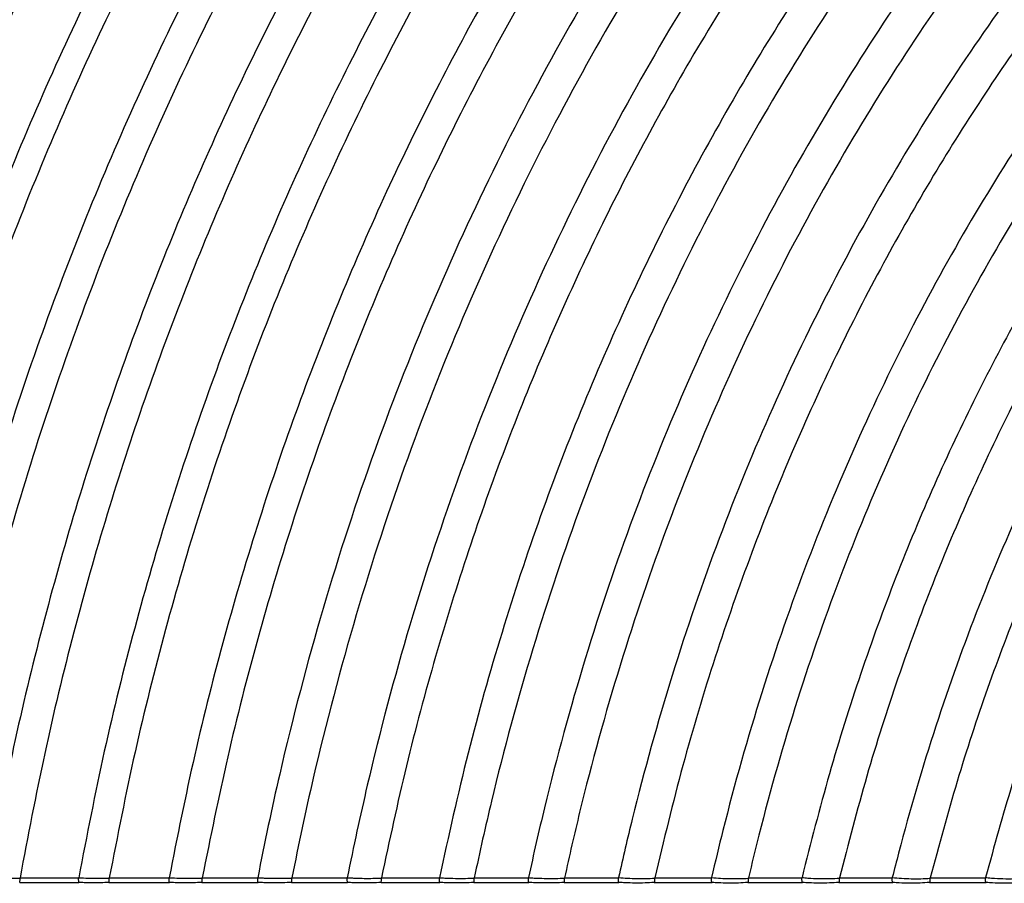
# Model space of a CAD drawing. Header units: millimetres. Extents: x 60 to 2975, y 116 to 1565.
# Tile 3 of 36: x 533 to 740, y 116 to 297. Entities that reach past the tile are written whole.
import ezdxf

# ---------------------------------------------------------------- set-up
doc = ezdxf.new("R2010")
doc.units = ezdxf.units.MM

msp = doc.modelspace()

# ---------------------------------------------------------------- linework, layer by layer
at = {"color": 7, "linetype": 'Continuous', "lineweight": 25}
for p, q in [((533.248, 115.91), (545.684, 115.91)), ((533.308, 116.878), (533.311, 116.91)), ((533.311, 116.91), (545.617, 116.91)), ((545.617, 116.91), (545.62, 116.938)), ((551.98, 115.91), (564.674, 115.91)), ((552.046, 116.873), (552.049, 116.91)), ((552.049, 116.91), (564.605, 116.91)), ((564.605, 116.91), (564.608, 116.94)), ((571.484, 115.91), (583.27, 115.91)), ((571.553, 116.87), (571.556, 116.91)), ((571.556, 116.91), (583.199, 116.91)), ((590.303, 115.91), (602.067, 115.91)), ((590.377, 116.91), (601.989, 116.91)), ((609.075, 115.91), (621.4, 115.91)), ((609.153, 116.862), (609.158, 116.91)), ((609.158, 116.91), (621.317, 116.91)), ((621.317, 116.91), (621.321, 116.948)), ((628.557, 115.91), (640.107, 115.91)), ((628.64, 116.857), (628.645, 116.91)), ((628.645, 116.91), (640.024, 116.91)), ((640.024, 116.91), (640.029, 116.95)), ((647.502, 115.91), (659.007, 115.91)), ((647.585, 116.856), (647.59, 116.91)), ((647.59, 116.91), (658.913, 116.91)), ((666.441, 115.91), (678.533, 115.91)), ((666.539, 116.91), (678.427, 116.91)), ((686.08, 115.91), (697.513, 115.91)), ((686.186, 116.834), (686.194, 116.91)), ((686.194, 116.91), (697.411, 116.91)), ((705.2, 115.91), (716.486, 115.91)), ((705.309, 116.91), (716.366, 116.91)), ((724.207, 115.91), (736.047, 115.91)), ((724.326, 116.818), (724.336, 116.91)), ((724.336, 116.91), (735.931, 116.91)), ((735.931, 116.91), (735.941, 116.975))]:
    msp.add_line(p, q, dxfattribs=at)
at = {"color": 7, "linetype": 'Continuous', "lineweight": 25, "flags": 128}
for points in [[(571.549, 116.87), (571.549, 116.87), (571.553, 116.87)], [(705.29, 116.835), (705.29, 116.835), (705.301, 116.835)]]:
    msp.add_lwpolyline(points, dxfattribs=at)
at = {"color": 7, "linetype": 'Continuous', "lineweight": 25}
for points, knots in [([(547.803, 476.765), (542.67, 470.088), (532.326, 456.636), (517.625, 435.622), (503.426, 413.825), (489.846, 391.208), (476.911, 367.805), (464.671, 343.633), (453.171, 318.713), (442.279, 292.654), (432.086, 265.447), (422.691, 237.086), (414.284, 208.012), (406.936, 178.252), (400.58, 147.854), (397.333, 127.278), (395.698, 116.923)], [0, 0, 0, 0, 0.0639426, 0.1288411, 0.1946785, 0.2614411, 0.3291126, 0.3976793, 0.4671322, 0.5374666, 0.612095, 0.6876953, 0.7642747, 0.8418425, 0.9204132, 1, 1, 1, 1]), ([(554.65, 476.699), (549.478, 470.054), (539.056, 456.662), (524.238, 435.725), (509.921, 413.992), (496.223, 391.426), (483.172, 368.06), (470.819, 343.911), (459.209, 319.001), (448.21, 292.938), (437.915, 265.714), (428.425, 237.322), (419.932, 208.204), (412.509, 178.387), (406.088, 147.92), (402.809, 127.291), (401.158, 116.91)], [0, 0, 0, 0, 0.0638396, 0.1286518, 0.1944188, 0.2611267, 0.3287596, 0.3973031, 0.4667477, 0.5370887, 0.6117395, 0.6873781, 0.7640119, 0.8416506, 0.9203088, 1, 1, 1, 1]), ([(571.142, 476.765), (565.871, 470.195), (555.246, 456.952), (540.129, 436.201), (525.509, 414.622), (511.508, 392.173), (498.157, 368.889), (485.51, 344.787), (473.615, 319.89), (462.341, 293.805), (451.782, 266.522), (442.045, 238.037), (433.329, 208.791), (425.711, 178.812), (419.123, 148.153), (415.762, 127.381), (414.07, 116.925)], [0, 0, 0, 0, 0.0635774, 0.1281704, 0.1937589, 0.260328, 0.3278627, 0.3963473, 0.4657712, 0.536129, 0.6108368, 0.6865727, 0.7633448, 0.8411634, 0.9200437, 1, 1, 1, 1]), ([(578.3, 476.691), (575.681, 473.539), (556.673, 450.242), (523.127, 403.206), (482.583, 329.559), (449.613, 248.3), (429.925, 176.122), (421.845, 131.197), (419.689, 116.91)], [0.9078831, 0.9078831, 0.9078831, 0.9078831, 0.910714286, 0.928571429, 0.946428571, 0.964285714, 0.982142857, 0.990306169, 0.990306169, 0.990306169, 0.990306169]), ([(596.161, 476.765), (590.738, 470.321), (579.8, 457.323), (564.214, 436.883), (549.118, 415.56), (534.638, 393.311), (520.813, 370.168), (507.7, 346.15), (495.353, 321.28), (484.225, 296.473), (474.256, 271.832), (465.379, 247.446), (457.276, 222.452), (449.972, 196.873), (443.525, 170.726), (437.877, 144.049), (434.91, 126.005), (433.417, 116.928)], [0, 0, 0, 0, 0.0631458, 0.1273798, 0.1926763, 0.259018, 0.3263909, 0.3947783, 0.4641677, 0.5345524, 0.5986018, 0.663454, 0.7291147, 0.79559, 0.8628888, 0.9310226, 1, 1, 1, 1]), ([(602.395, 476.675), (596.935, 470.266), (585.92, 457.334), (570.219, 436.979), (555.006, 415.728), (540.407, 393.535), (526.463, 370.434), (513.234, 346.443), (500.773, 321.585), (489.54, 296.776), (479.475, 272.121), (470.511, 247.71), (462.327, 222.68), (454.951, 197.053), (448.439, 170.85), (442.735, 144.106), (439.741, 126.013), (438.234, 116.91)], [0, 0, 0, 0, 0.0630323, 0.1271723, 0.1923926, 0.258675, 0.3260055, 0.3943676, 0.4637481, 0.5341399, 0.5982093, 0.6630942, 0.7288004, 0.7953343, 0.8627047, 0.9309238, 1, 1, 1, 1]), ([(620.393, 476.765), (615.396, 471.122), (605.319, 459.742), (590.854, 441.871), (576.763, 423.24), (563.147, 403.813), (550.115, 383.737), (537.704, 363.035), (525.939, 341.737), (514.788, 319.737), (504.218, 296.894), (494.286, 273.214), (485.047, 248.705), (476.61, 223.543), (469.005, 197.751), (462.291, 171.349), (456.412, 144.378), (453.33, 126.117), (451.779, 116.928)], [0, 0, 0, 0, 0.0561068, 0.1131575, 0.1711243, 0.22999, 0.2897428, 0.3492826, 0.409657, 0.4708571, 0.532878, 0.5970088, 0.6619938, 0.7278392, 0.7945521, 0.8621418, 0.9306213, 1, 1, 1, 1]), ([(628.372, 476.676), (623.332, 471.076), (613.164, 459.78), (598.559, 442.019), (584.325, 423.482), (570.563, 404.133), (557.386, 384.117), (544.83, 363.459), (532.923, 342.188), (521.634, 320.198), (510.93, 297.349), (500.868, 273.648), (491.508, 249.101), (482.957, 223.885), (475.25, 198.024), (468.446, 171.539), (462.489, 144.47), (459.368, 126.137), (457.798, 116.91)], [0, 0, 0, 0, 0.0559586, 0.1128859, 0.1707506, 0.2295339, 0.2892231, 0.3487191, 0.4090683, 0.4702611, 0.5322923, 0.5964517, 0.6614834, 0.7273933, 0.7941893, 0.8618808, 0.9304811, 1, 1, 1, 1]), ([(645.206, 476.765), (640.067, 471.258), (629.695, 460.142), (614.777, 442.618), (600.217, 424.283), (586.123, 405.096), (572.613, 385.204), (559.728, 364.632), (547.498, 343.408), (535.893, 321.428), (524.881, 298.553), (514.524, 274.787), (504.885, 250.139), (496.076, 224.786), (488.134, 198.753), (481.124, 172.061), (474.99, 144.754), (471.781, 126.247), (470.166, 116.929)], [0, 0, 0, 0, 0.0556228, 0.1122716, 0.1699077, 0.2285072, 0.2880551, 0.3474535, 0.4077464, 0.4689234, 0.5309785, 0.5952024, 0.660339, 0.7263942, 0.7933765, 0.861296, 0.9301669, 1, 1, 1, 1]), ([(653.659, 476.667), (640.887, 463.506), (612.841, 432.004), (572.602, 376.229), (534.988, 308.825), (504.185, 234.214), (485.93, 168.936), (478.33, 128.784), (476.392, 116.91)], [0.896336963, 0.896336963, 0.896336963, 0.896336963, 0.910714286, 0.928571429, 0.946428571, 0.964285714, 0.982142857, 0.989504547, 0.989504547, 0.989504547, 0.989504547]), ([(671.825, 476.765), (666.53, 471.419), (655.833, 460.619), (640.413, 443.509), (625.321, 425.53), (610.682, 406.63), (596.623, 386.961), (583.19, 366.545), (570.421, 345.412), (558.288, 323.459), (546.76, 300.547), (535.906, 276.679), (525.796, 251.865), (516.551, 226.283), (508.214, 199.961), (500.857, 172.92), (494.422, 145.209), (491.066, 126.404), (489.376, 116.932)], [0, 0, 0, 0, 0.0550317, 0.1111928, 0.1684341, 0.2267185, 0.2860255, 0.345257, 0.405454, 0.4666051, 0.5287024, 0.5930392, 0.6583583, 0.7246653, 0.7919703, 0.8602843, 0.9296232, 1, 1, 1, 1]), ([(679.67, 476.65), (674.331, 471.357), (663.54, 460.658), (647.976, 443.682), (632.729, 425.818), (617.928, 407.015), (603.706, 387.42), (590.109, 367.059), (577.179, 345.96), (564.886, 324.022), (553.202, 301.104), (542.198, 277.211), (531.945, 252.351), (522.567, 226.704), (514.11, 200.297), (506.647, 173.154), (500.121, 145.322), (496.72, 126.428), (495.007, 116.91)], [0, 0, 0, 0, 0.054843, 0.1108487, 0.1679652, 0.226151, 0.285383, 0.3445626, 0.4047297, 0.4658729, 0.5279838, 0.5923564, 0.6577333, 0.72412, 0.7915268, 0.8599653, 0.9294518, 1, 1, 1, 1]), ([(698.504, 476.765), (693.05, 471.601), (682.018, 461.155), (666.079, 444.509), (650.429, 426.93), (635.205, 408.358), (620.554, 388.941), (606.528, 368.703), (593.171, 347.675), (580.46, 325.755), (568.365, 302.802), (556.965, 278.821), (546.335, 253.82), (536.609, 227.98), (527.834, 201.33), (520.093, 173.894), (513.327, 145.723), (509.81, 126.58), (508.037, 116.933)], [0, 0, 0, 0, 0.0543576, 0.1099576, 0.1667494, 0.2246822, 0.2837228, 0.3427709, 0.4028621, 0.4639861, 0.5261331, 0.5905987, 0.6561251, 0.7227172, 0.7903863, 0.8591451, 0.929011, 1, 1, 1, 1]), ([(707.935, 476.646), (702.426, 471.552), (691.276, 461.243), (675.156, 444.776), (659.311, 427.353), (643.879, 408.911), (629.014, 389.595), (614.773, 369.431), (601.202, 348.45), (588.28, 326.548), (575.978, 303.588), (564.376, 279.571), (553.555, 254.505), (543.651, 228.575), (534.715, 201.807), (526.832, 174.227), (519.944, 145.888), (516.367, 126.622), (514.564, 116.91)], [0, 0, 0, 0, 0.054108, 0.1094906, 0.1661087, 0.2239073, 0.282847, 0.3418262, 0.4018771, 0.4629909, 0.5251568, 0.5896712, 0.6552764, 0.721977, 0.7897844, 0.8587121, 0.9287783, 1, 1, 1, 1]), ([(725.968, 476.765), (720.341, 471.807), (708.949, 461.771), (692.456, 445.659), (676.21, 428.544), (660.348, 410.357), (645.04, 391.236), (630.352, 371.209), (616.335, 350.308), (602.971, 328.43), (590.787, 306.43), (579.738, 284.424), (569.77, 262.515), (560.513, 239.894), (552.01, 216.581), (544.299, 192.596), (537.442, 167.958), (531.39, 142.705), (528.174, 125.568), (526.554, 116.934)], [0, 0, 0, 0, 0.0536175, 0.1085478, 0.1648024, 0.2223214, 0.281054, 0.3398919, 0.3998606, 0.4609524, 0.5231566, 0.5796318, 0.6369888, 0.6952294, 0.75436, 0.8143905, 0.8753315, 0.9371975, 1, 1, 1, 1]), ([(736.14, 476.636), (730.447, 471.761), (718.922, 461.89), (702.224, 445.993), (685.758, 429.068), (669.659, 411.04), (654.103, 392.046), (639.162, 372.11), (624.893, 351.267), (611.278, 329.413), (598.858, 307.405), (587.588, 285.362), (577.417, 263.39), (567.968, 240.68), (559.287, 217.252), (551.414, 193.128), (544.415, 168.326), (538.239, 142.887), (534.962, 125.613), (533.311, 116.91)], [0, 0, 0, 0, 0.0533403, 0.1080054, 0.1640391, 0.2213889, 0.2799973, 0.338751, 0.3986706, 0.4597486, 0.5219748, 0.5784992, 0.6359333, 0.6942788, 0.7535419, 0.8137331, 0.8748635, 0.9369483, 1, 1, 1, 1]), ([(755.568, 476.765), (749.739, 472.053), (737.934, 462.51), (720.809, 447.042), (703.891, 430.495), (687.307, 412.782), (671.237, 394.035), (655.772, 374.274), (640.975, 353.535), (626.836, 331.715), (613.92, 309.673), (602.188, 287.535), (591.591, 265.414), (581.739, 242.501), (572.685, 218.815), (564.473, 194.381), (557.175, 169.217), (550.741, 143.367), (547.336, 125.795), (545.62, 116.938)], [0, 0, 0, 0, 0.0527998, 0.1069416, 0.1625092, 0.2195008, 0.2778494, 0.3364285, 0.3962464, 0.4572943, 0.5195639, 0.5761881, 0.6337788, 0.6923379, 0.7518713, 0.8123904, 0.8739074, 0.936439, 1, 1, 1, 1]), ([(765.735, 476.616), (764.34, 475.545), (757.058, 469.951), (744.047, 459.322), (726.97, 444.13), (710.141, 427.796), (693.622, 410.314), (677.607, 391.791), (662.186, 372.253), (647.424, 351.731), (633.31, 330.126), (620.412, 308.287), (608.689, 286.341), (598.095, 264.401), (588.241, 241.664), (579.18, 218.151), (570.956, 193.883), (563.643, 168.881), (557.191, 143.187), (553.772, 125.717), (552.049, 116.91)], [0, 0, 0, 0, 0.0123301, 0.0643641, 0.1177277, 0.1725072, 0.2287127, 0.2862784, 0.3440901, 0.4031415, 0.4634238, 0.52493, 0.5808746, 0.6377878, 0.6956719, 0.7545328, 0.8143819, 0.875232, 0.9370995, 1, 1, 1, 1]), ([(786.805, 476.765), (781.091, 472.596), (769.539, 464.168), (752.716, 450.43), (736.059, 435.675), (719.643, 419.797), (703.52, 402.803), (687.882, 384.792), (672.813, 365.789), (658.379, 345.824), (644.567, 324.799), (631.934, 303.539), (620.442, 282.167), (610.045, 260.795), (600.362, 238.638), (591.446, 215.717), (583.34, 192.053), (576.115, 167.663), (569.725, 142.591), (566.323, 125.538), (564.608, 116.94)], [0, 0, 0, 0, 0.0489522, 0.0989717, 0.1502754, 0.2029489, 0.2570041, 0.3123789, 0.3680019, 0.4248301, 0.4828566, 0.5420761, 0.5959541, 0.6507783, 0.7065516, 0.7632798, 0.8209748, 0.879649, 0.9393188, 1, 1, 1, 1]), ([(798.563, 476.605), (794.499, 473.779), (786.294, 468.074), (772.628, 457.773), (757.503, 445.519), (741.09, 430.986), (724.899, 415.364), (708.994, 398.637), (693.563, 380.908), (678.688, 362.198), (664.434, 342.538), (650.79, 321.831), (638.303, 300.888), (626.938, 279.833), (616.65, 258.771), (607.063, 236.933), (598.227, 214.337), (590.187, 191.004), (583.012, 166.95), (576.658, 142.218), (573.266, 125.393), (571.556, 116.91)], [0, 0, 0, 0, 0.0340322, 0.0686912, 0.1176242, 0.1678171, 0.2193549, 0.2722508, 0.3264443, 0.3808873, 0.4365172, 0.4933277, 0.5513146, 0.6040789, 0.6577773, 0.712413, 0.7679923, 0.8245265, 0.8820284, 0.9405144, 1, 1, 1, 1]), ([(819.696, 476.765), (807.099, 468.815), (780.615, 450.414), (741.127, 416.422), (701.862, 374.436), (665.568, 325.536), (633.459, 269.865), (606.729, 207.746), (591.226, 155.429), (584.617, 124.272), (583.202, 116.941)], [0.85870181, 0.85870181, 0.85870181, 0.85870181, 0.875, 0.89285714, 0.91071429, 0.92857143, 0.94642857, 0.96428571, 0.98214286, 0.98755908, 0.98755908, 0.98755908, 0.98755908]), ([(832.913, 476.595), (817.513, 467.364), (788.304, 447.661), (746.393, 411.658), (707.647, 370.314), (671.805, 322.135), (640.065, 267.251), (613.608, 205.971), (598.291, 154.512), (591.751, 123.947), (590.377, 116.91)], [0.8547345, 0.8547345, 0.8547345, 0.8547345, 0.875, 0.89285714, 0.91071429, 0.92857143, 0.94642857, 0.96428571, 0.98214286, 0.98741048, 0.98741048, 0.98741048, 0.98741048]), ([(856.253, 476.765), (835.773, 465.649), (801.418, 443.779), (754.902, 403.958), (716.994, 363.653), (681.884, 316.639), (650.74, 263.028), (624.725, 203.101), (609.715, 153.056), (603.295, 123.48), (601.993, 116.945)], [0.84714154, 0.84714154, 0.84714154, 0.84714154, 0.875, 0.89285714, 0.91071429, 0.92857143, 0.94642857, 0.96428571, 0.98214286, 0.98714014, 0.98714014, 0.98714014, 0.98714014]), ([(871.058, 476.569), (865.073, 473.438), (852.885, 467.061), (834.855, 456.298), (816.719, 444.388), (799.564, 431.879), (783.417, 418.929), (768.27, 405.678), (753.309, 391.422), (738.588, 376.146), (724.28, 359.941), (710.459, 342.825), (697.186, 324.823), (684.448, 305.842), (672.758, 286.625), (662.084, 267.282), (652.389, 247.913), (643.32, 227.807), (634.923, 206.979), (627.24, 185.447), (620.339, 163.223), (614.178, 140.345), (610.841, 124.768), (609.158, 116.91)], [0, 0, 0, 0, 0.0440095, 0.0896208, 0.1367538, 0.1853498, 0.2279094, 0.2715827, 0.3164506, 0.3625313, 0.4097751, 0.4572699, 0.5058356, 0.5554711, 0.606177, 0.6523542, 0.6993871, 0.7472802, 0.7960402, 0.8456784, 0.8962075, 0.9476426, 1, 1, 1, 1]), ([(899.459, 476.765), (894.44, 474.503), (884.214, 469.896), (868.953, 462.131), (853.472, 453.543), (837.877, 444.045), (822.241, 433.62), (806.858, 422.386), (791.786, 410.345), (777.049, 397.507), (762.485, 383.693), (748.149, 368.886), (734.204, 353.175), (720.725, 336.575), (707.77, 319.109), (695.326, 300.687), (683.375, 281.181), (671.998, 260.584), (661.281, 238.894), (651.368, 216.264), (642.319, 192.717), (634.23, 168.269), (627.059, 142.971), (623.247, 125.682), (621.321, 116.948)], [0, 0, 0, 0, 0.0349429, 0.0711846, 0.1086553, 0.1472962, 0.1870599, 0.2279117, 0.2681676, 0.3094828, 0.3519361, 0.395547, 0.4402697, 0.4852411, 0.5312382, 0.5782614, 0.6263129, 0.6764046, 0.7275731, 0.7798261, 0.8331758, 0.8876406, 0.9432406, 1, 1, 1, 1]), ([(917.744, 476.549), (914.845, 475.413), (881.244, 461.811), (831.636, 434.849), (774.426, 386.294), (738.44, 348.371), (705.006, 304.031), (675.231, 253.338), (650.229, 196.518), (635.921, 149.68), (629.778, 122.331), (628.645, 116.91)], [0.82366302, 0.82366302, 0.82366302, 0.82366302, 0.828125, 0.875, 0.89285714, 0.91071429, 0.92857143, 0.94642857, 0.96428571, 0.98214286, 0.98650579, 0.98650579, 0.98650579, 0.98650579]), ([(952.572, 476.765), (940.051, 473.015), (898.263, 458.257), (838.586, 425.965), (782.748, 378.764), (747.581, 341.857), (714.862, 298.657), (685.671, 249.207), (661.101, 193.712), (647.099, 148.257), (641.082, 121.878), (640.029, 116.95)], [0.80744478, 0.80744478, 0.80744478, 0.80744478, 0.828125, 0.875, 0.89285714, 0.91071429, 0.92857143, 0.94642857, 0.96428571, 0.98214286, 0.98620012, 0.98620012, 0.98620012, 0.98620012]), ([(981.038, 476.54), (960.474, 471.897), (911.913, 457.12), (843.208, 420.057), (788.282, 373.757), (753.661, 337.525), (721.417, 295.083), (692.614, 246.46), (668.331, 191.846), (654.528, 147.29), (648.592, 121.532), (647.59, 116.91)], [0.79278608, 0.79278608, 0.79278608, 0.79278608, 0.828125, 0.875, 0.89285714, 0.91071429, 0.92857143, 0.94642857, 0.96428571, 0.98214286, 0.98600776, 0.98600776, 0.98600776, 0.98600776]), ([(1480.918, 116.956), (1476.423, 137.021), (1459.568, 195.852), (1424.129, 267.943), (1377.391, 330.968), (1335.126, 373.93), (1290.226, 408.601), (1244.15, 435.256), (1175.739, 463.854), (1088.673, 478.961), (1027.817, 474.203), (998.622, 468.844), (972.205, 463.716), (921.647, 449.63), (850.115, 411.227), (796.553, 366.273), (762.746, 331.051), (731.213, 289.741), (702.99, 242.355), (679.136, 189.057), (665.641, 145.878), (659.835, 121.087), (658.919, 116.956)], [0.54701622, 0.54701622, 0.54701622, 0.54701622, 0.5625, 0.59375, 0.6125, 0.63125, 0.65, 0.66875, 0.6875, 0.734375, 0.78125, 0.78584228, 0.78584228, 0.828125, 0.875, 0.89285714, 0.91071429, 0.92857143, 0.94642857, 0.96428571, 0.98214286, 0.98567907, 0.98567907, 0.98567907, 0.98567907]), ([(1473.303, 116.91), (1471.419, 124.723), (1467.678, 140.232), (1460.782, 162.949), (1453.058, 184.968), (1444.464, 206.218), (1435.079, 226.679), (1424.945, 246.337), (1413.762, 265.788), (1401.498, 284.933), (1388.136, 303.654), (1374.155, 321.301), (1359.629, 337.848), (1344.829, 353.089), (1329.848, 367.079), (1314.77, 379.877), (1299.444, 391.693), (1283.93, 402.539), (1268.292, 412.427), (1251.7, 421.888), (1234.186, 430.769), (1215.787, 438.914), (1197.539, 445.895), (1179.377, 451.817), (1161.361, 456.73), (1143.557, 460.679), (1126.157, 463.705), (1109.228, 465.877), (1092.83, 467.269), (1076.992, 467.953), (1060.399, 467.98), (1043.102, 467.203), (1025.158, 465.487), (1007.883, 463.003), (991.007, 459.816), (974.203, 455.919), (957.164, 451.122), (941.049, 445.712), (925.794, 439.819), (911.381, 433.594), (896.645, 426.52), (881.665, 418.553), (866.528, 409.655), (851.321, 399.789), (836.752, 389.361), (822.859, 378.449), (809.639, 367.138), (796.549, 354.953), (783.632, 341.878), (771.036, 327.987), (758.825, 313.29), (747.051, 297.804), (735.701, 281.446), (724.757, 264.097), (714.289, 245.746), (704.376, 226.388), (695.149, 206.152), (686.663, 185.055), (679.005, 163.109), (672.141, 140.356), (668.42, 124.782), (666.539, 116.91)], [0, 0, 0, 0, 0.0208508, 0.0413883, 0.0615688, 0.0813818, 0.1008415, 0.1199601, 0.1387474, 0.1590386, 0.1789303, 0.1984019, 0.2174343, 0.236036, 0.2535045, 0.2706019, 0.2873332, 0.3036999, 0.3196996, 0.3353244, 0.3532426, 0.3706279, 0.3875115, 0.4039177, 0.4201758, 0.4359459, 0.4512204, 0.465985, 0.4802191, 0.4939109, 0.5071046, 0.523264, 0.5388159, 0.5538583, 0.5685359, 0.5833644, 0.5986048, 0.6144486, 0.6274516, 0.64103, 0.6551743, 0.6698536, 0.6850423, 0.7007204, 0.7168739, 0.7315127, 0.7465459, 0.7620056, 0.7779025, 0.7942214, 0.8106479, 0.8274671, 0.8446811, 0.8622929, 0.880676, 0.8994794, 0.9187074, 0.9383652, 0.9584608, 0.9790023, 1, 1, 1, 1]), ([(1461.417, 116.963), (1457.439, 134.053), (1441.749, 188.487), (1408.825, 256.239), (1364.186, 316.999), (1323.843, 358.371), (1281.017, 391.732), (1237.109, 417.378), (1171.984, 444.908), (1089.177, 459.603), (1031.247, 455.296), (1003.49, 450.304), (978.378, 445.523), (930.2, 432.304), (862.01, 396.022), (810.797, 353.386), (778.392, 319.902), (748.082, 280.543), (720.858, 235.285), (697.743, 184.254), (684.777, 143.424), (679.197, 120.272), (678.434, 116.963)], [0.54875121, 0.54875121, 0.54875121, 0.54875121, 0.5625, 0.59375, 0.6125, 0.63125, 0.65, 0.66875, 0.6875, 0.734375, 0.78125, 0.78584228, 0.78584228, 0.828125, 0.875, 0.89285714, 0.91071429, 0.92857143, 0.94642857, 0.96428571, 0.98214286, 0.98509733, 0.98509733, 0.98509733, 0.98509733]), ([(1453.663, 116.91), (1449.899, 132.838), (1434.672, 185.544), (1402.735, 251.582), (1358.931, 311.441), (1319.353, 352.18), (1277.353, 385.021), (1234.308, 410.264), (1170.49, 437.37), (1089.377, 451.901), (1032.611, 447.774), (1005.427, 442.927), (980.834, 438.283), (933.603, 425.41), (866.742, 389.972), (816.464, 348.258), (784.618, 315.466), (754.794, 276.883), (727.968, 232.473), (705.147, 182.343), (692.387, 142.429), (686.896, 119.912), (686.194, 116.91)], [0.5494645, 0.5494645, 0.5494645, 0.5494645, 0.5625, 0.59375, 0.6125, 0.63125, 0.65, 0.66875, 0.6875, 0.734375, 0.78125, 0.78584228, 0.78584228, 0.828125, 0.875, 0.89285714, 0.91071429, 0.92857143, 0.94642857, 0.96428571, 0.98214286, 0.98486913, 0.98486913, 0.98486913, 0.98486913]), ([(1442.447, 116.964), (1440.341, 125.139), (1436.168, 141.334), (1428.418, 164.938), (1419.722, 187.667), (1410.049, 209.451), (1399.494, 230.274), (1388.329, 249.746), (1376.681, 267.895), (1364.676, 284.752), (1352.148, 300.658), (1339.161, 315.592), (1325.79, 329.542), (1312.095, 342.524), (1298.133, 354.553), (1283.948, 365.655), (1269.596, 375.843), (1255.137, 385.132), (1239.806, 394.019), (1223.633, 402.363), (1206.651, 410.022), (1189.816, 416.594), (1172.17, 422.482), (1153.775, 427.553), (1134.732, 431.679), (1116.226, 434.667), (1098.35, 436.622), (1081.16, 437.657), (1064.195, 437.855), (1047.452, 437.212), (1030.913, 435.738), (1014.998, 433.551), (999.451, 430.712), (983.959, 427.221), (968.232, 422.901), (952.594, 417.765), (936.965, 411.784), (921.324, 404.964), (905.302, 397.06), (889.016, 388.011), (872.589, 377.757), (857.086, 366.898), (842.549, 355.582), (828.965, 343.957), (815.516, 331.329), (802.265, 317.673), (789.301, 302.973), (776.714, 287.222), (764.581, 270.42), (753.388, 253.196), (743.123, 235.654), (733.766, 217.888), (725.014, 199.291), (716.92, 179.874), (709.565, 159.644), (702.919, 138.638), (699.266, 124.243), (697.419, 116.963)], [0, 0, 0, 0, 0.0238611, 0.0472695, 0.0701893, 0.0926346, 0.1146209, 0.1361596, 0.1560633, 0.1755642, 0.1946427, 0.2132824, 0.2314938, 0.2492494, 0.2666078, 0.2835756, 0.300156, 0.3163476, 0.3321435, 0.3502374, 0.367773, 0.3847864, 0.4013061, 0.4203436, 0.4387, 0.4563644, 0.4733133, 0.48952, 0.5050303, 0.5212586, 0.5368677, 0.5519529, 0.5666602, 0.5815335, 0.5968351, 0.612751, 0.6280468, 0.6441292, 0.6609719, 0.678533, 0.6967803, 0.7156926, 0.7320161, 0.7488437, 0.7662213, 0.7841527, 0.8026186, 0.8216101, 0.8411306, 0.8611872, 0.8796585, 0.8985716, 0.9179323, 0.9377464, 0.9580227, 0.9787702, 1, 1, 1, 1]), ([(1434.564, 116.91), (1432.488, 124.85), (1428.376, 140.579), (1420.776, 163.503), (1412.271, 185.576), (1402.83, 206.734), (1392.545, 226.963), (1381.679, 245.884), (1370.355, 263.522), (1358.693, 279.907), (1346.533, 295.373), (1333.934, 309.9), (1320.925, 323.522), (1307.557, 336.246), (1293.88, 348.079), (1279.987, 358.999), (1265.932, 369.019), (1251.774, 378.154), (1236.766, 386.895), (1220.935, 395.102), (1204.315, 402.636), (1187.842, 409.103), (1170.577, 414.901), (1152.581, 419.9), (1133.951, 423.973), (1115.848, 426.931), (1098.359, 428.876), (1081.542, 429.919), (1064.944, 430.144), (1048.564, 429.545), (1032.385, 428.133), (1016.816, 426.023), (1001.61, 423.272), (986.453, 419.885), (971.061, 415.687), (955.753, 410.69), (940.45, 404.867), (925.135, 398.223), (909.445, 390.518), (893.493, 381.692), (877.399, 371.686), (862.217, 361.093), (847.986, 350.058), (834.692, 338.73), (821.525, 326.42), (808.544, 313.104), (795.836, 298.765), (783.488, 283.395), (771.575, 266.993), (760.576, 250.173), (750.479, 233.036), (741.265, 215.673), (732.636, 197.49), (724.643, 178.497), (717.367, 158.7), (710.78, 138.136), (707.147, 124.04), (705.309, 116.91)], [0, 0, 0, 0, 0.0237385, 0.0470211, 0.0698187, 0.0921459, 0.1140166, 0.1354411, 0.1552373, 0.1746298, 0.1935997, 0.212131, 0.230235, 0.2480701, 0.2655006, 0.2825336, 0.2991727, 0.3154168, 0.3312594, 0.3494009, 0.3669771, 0.3840252, 0.400575, 0.4196435, 0.4380266, 0.4557144, 0.4726844, 0.4889108, 0.5044393, 0.5206852, 0.5363085, 0.5514038, 0.5661176, 0.5810016, 0.5963186, 0.6122529, 0.6275669, 0.643668, 0.6605307, 0.6781139, 0.6963867, 0.7153286, 0.7316427, 0.7484634, 0.7658374, 0.7837698, 0.8022414, 0.8212439, 0.8407811, 0.8608609, 0.879359, 0.8983051, 0.9177052, 0.9375655, 0.9578949, 0.9787025, 1, 1, 1, 1]), ([(1423.507, 116.974), (1420.647, 128.322), (1407.232, 174.238), (1379.137, 233.534), (1338.57, 289.903), (1301.953, 328.188), (1263.154, 359.01), (1223.451, 382.697), (1164.7, 408.156), (1090.154, 422.052), (1037.9, 418.621), (1012.934, 414.34), (990.352, 410.229), (946.792, 398.694), (885.083, 366.525), (838.426, 328.386), (808.743, 298.274), (780.806, 262.699), (755.52, 221.572), (733.838, 174.937), (721.917, 138.66), (716.806, 118.695), (716.375, 116.973)], [0.55253672, 0.55253672, 0.55253672, 0.55253672, 0.5625, 0.59375, 0.6125, 0.63125, 0.65, 0.66875, 0.6875, 0.734375, 0.78125, 0.78584228, 0.78584228, 0.828125, 0.875, 0.89285714, 0.91071429, 0.92857143, 0.94642857, 0.96428571, 0.98214286, 0.98381985, 0.98381985, 0.98381985, 0.98381985]), ([(1415.554, 116.91), (1413.553, 124.28), (1409.591, 138.876), (1402.359, 160.146), (1394.32, 180.629), (1385.443, 200.271), (1375.812, 219.06), (1365.67, 236.641), (1355.129, 253.04), (1344.298, 268.283), (1333.025, 282.681), (1321.363, 296.219), (1308.428, 309.891), (1294.151, 323.499), (1278.481, 336.817), (1262.552, 348.877), (1246.458, 359.703), (1230.391, 369.271), (1214.447, 377.64), (1198.698, 384.875), (1183.094, 391.091), (1166.746, 396.673), (1149.709, 401.496), (1132.074, 405.444), (1114.938, 408.328), (1098.382, 410.25), (1082.461, 411.314), (1066.747, 411.602), (1051.238, 411.109), (1035.922, 409.845), (1021.19, 407.918), (1006.8, 405.382), (992.45, 402.244), (977.864, 398.34), (963.348, 393.679), (948.832, 388.234), (934.299, 382.012), (919.407, 374.786), (904.259, 366.496), (888.966, 357.086), (874.555, 347.133), (861.063, 336.778), (848.474, 326.165), (835.989, 314.625), (823.661, 302.131), (811.573, 288.666), (799.806, 274.22), (788.429, 258.79), (777.901, 242.95), (768.211, 226.794), (759.343, 210.41), (751.012, 193.233), (743.267, 175.272), (736.183, 156.532), (729.738, 137.044), (726.151, 123.675), (724.336, 116.91)], [0, 0, 0, 0, 0.0234054, 0.04635, 0.0688209, 0.0908318, 0.1123934, 0.1335129, 0.1530221, 0.172127, 0.1908093, 0.2090553, 0.2268772, 0.2484821, 0.2694791, 0.2898808, 0.3096914, 0.3289036, 0.3471746, 0.3648615, 0.382005, 0.3986382, 0.4177929, 0.4362508, 0.4540047, 0.4710347, 0.4873171, 0.5028975, 0.5191936, 0.5348584, 0.5499845, 0.5647194, 0.5796357, 0.5949972, 0.6109841, 0.6263498, 0.6425042, 0.6594237, 0.6770699, 0.6954142, 0.7144389, 0.7307278, 0.7475293, 0.7648929, 0.7828258, 0.8013102, 0.8203383, 0.8399156, 0.8600518, 0.8786157, 0.8976429, 0.9171406, 0.9371153, 0.9575766, 0.9785341, 1, 1, 1, 1]), ([(1403.96, 116.976), (1402.007, 123.996), (1398.141, 137.897), (1391.137, 158.153), (1383.386, 177.662), (1374.856, 196.376), (1365.626, 214.283), (1355.928, 231.045), (1345.866, 246.684), (1335.542, 261.227), (1324.81, 274.971), (1313.719, 287.904), (1301.34, 301.069), (1287.596, 314.26), (1272.43, 327.24), (1257.018, 338.993), (1241.451, 349.542), (1225.915, 358.866), (1210.502, 367.022), (1195.283, 374.075), (1180.208, 380.139), (1164.417, 385.588), (1147.963, 390.306), (1130.932, 394.176), (1114.384, 397.017), (1098.396, 398.924), (1083.02, 400.001), (1067.842, 400.327), (1052.864, 399.899), (1038.073, 398.725), (1023.85, 396.91), (1009.956, 394.503), (996.097, 391.517), (982.001, 387.791), (967.967, 383.334), (953.929, 378.12), (939.872, 372.155), (925.465, 365.219), (910.805, 357.256), (895.999, 348.209), (882.059, 338.644), (869.017, 328.704), (856.859, 318.527), (844.791, 307.457), (832.864, 295.465), (821.155, 282.534), (809.743, 268.653), (798.696, 253.817), (788.456, 238.577), (779.016, 223.024), (770.362, 207.239), (762.214, 190.679), (754.621, 173.353), (747.657, 155.262), (741.299, 136.437), (737.742, 123.515), (735.941, 116.975)], [0, 0, 0, 0, 0.02317421, 0.0458874, 0.06813538, 0.08993021, 0.11128053, 0.13219175, 0.15150544, 0.17041512, 0.18890315, 0.20695705, 0.22458985, 0.24636685, 0.26751742, 0.28805557, 0.3079867, 0.3273043, 0.34566467, 0.36342812, 0.38063797, 0.39732944, 0.41654469, 0.4350554, 0.4528561, 0.46992869, 0.48625097, 0.50186847, 0.51820053, 0.53389543, 0.54904432, 0.56379548, 0.57873552, 0.5941291, 0.61015348, 0.62555611, 0.64174853, 0.65870852, 0.6763994, 0.69479431, 0.7138772, 0.73014925, 0.74693777, 0.76429383, 0.7822264, 0.80071823, 0.81976214, 0.83936455, 0.85953617, 0.87814165, 0.89722039, 0.91678012, 0.93682779, 0.95737319, 0.97842651, 1, 1, 1, 1]), ([(526.554, 116.934), (526.554, 116.934), (526.878, 116.934), (527.975, 116.855), (529.617, 116.84), (531.492, 116.821), (532.779, 116.878), (533.305, 116.878), (533.305, 116.878)], [0, 0, 0, 0, 0.0000098, 0.1602504, 0.4625425, 0.7396081, 0.9999902, 1, 1, 1, 1]), ([(533.248, 115.924), (533.254, 115.922), (533.268, 115.917), (533.287, 116.034), (533.304, 116.249), (533.312, 116.543), (533.309, 116.766), (533.308, 116.878)], [0, 0, 0, 0, 0.12619008, 0.34512738, 0.56350365, 0.7817476, 1, 1, 1, 1]), ([(533.305, 116.878), (533.305, 116.878), (533.305, 116.878), (533.305, 116.878), (533.306, 116.878), (533.307, 116.878), (533.308, 116.878)], [-0.0000000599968, -0.0000000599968, -0.0000000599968, -0.0000000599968, 0, 0, 0, 0.0000031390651, 0.0000031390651, 0.0000031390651, 0.0000031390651]), ([(545.684, 115.922), (545.677, 115.922), (545.66, 115.922), (545.638, 116.051), (545.62, 116.275), (545.612, 116.574), (545.615, 116.798), (545.617, 116.91)], [0, 0, 0, 0, 0.14501536, 0.35930519, 0.57294091, 0.78647083, 1, 1, 1, 1]), ([(545.62, 116.938), (545.62, 116.938), (545.924, 116.938), (546.956, 116.853), (548.524, 116.836), (550.316, 116.815), (551.544, 116.873), (552.042, 116.873), (552.042, 116.873)], [0, 0, 0, 0, 0.00001032, 0.15816908, 0.45912168, 0.74115556, 0.99998968, 1, 1, 1, 1]), ([(545.708, 115.944), (545.708, 115.943), (545.703, 115.93), (545.698, 115.922), (545.694, 115.916)], [0, 0, 0, 0, 0.0964032, 1, 1, 1, 1]), ([(551.956, 115.944), (551.405, 115.921), (550.287, 115.874), (548.542, 115.859), (547.004, 115.885), (546.055, 115.928), (545.708, 115.944)], [0, 0, 0, 0, 0.2663048, 0.5400282, 0.8319522, 1, 1, 1, 1]), ([(551.956, 115.944), (551.956, 115.943), (551.96, 115.933), (551.963, 115.926), (551.967, 115.921)], [0, 0, 0, 0, 0.1290945, 1, 1, 1, 1]), ([(551.98, 115.924), (551.985, 115.922), (552.001, 115.916), (552.023, 116.032), (552.041, 116.245), (552.05, 116.538), (552.047, 116.761), (552.046, 116.873)], [0, 0, 0, 0, 0.1240368, 0.343626, 0.562517, 0.7812586, 1, 1, 1, 1]), ([(552.042, 116.873), (552.042, 116.873), (552.044, 116.873), (552.045, 116.873), (552.046, 116.873)], [0, 0, 0, 0, 0.0153583, 1, 1, 1, 1]), ([(564.674, 115.922), (564.667, 115.922), (564.65, 115.922), (564.626, 116.051), (564.608, 116.275), (564.6, 116.574), (564.603, 116.798), (564.605, 116.91)], [0, 0, 0, 0, 0.1452906, 0.359552, 0.5731052, 0.7865561, 1, 1, 1, 1]), ([(564.608, 116.94), (564.608, 116.94), (564.942, 116.94), (566.06, 116.846), (567.757, 116.827), (569.69, 116.804), (571.011, 116.87), (571.549, 116.87), (571.549, 116.87)], [0, 0, 0, 0, 0.0000095, 0.1600837, 0.4610659, 0.7416642, 0.9999905, 1, 1, 1, 1]), ([(564.699, 115.944), (564.699, 115.943), (564.694, 115.93), (564.689, 115.922), (564.685, 115.916)], [0, 0, 0, 0, 0.0945079, 1, 1, 1, 1]), ([(571.459, 115.944), (570.865, 115.918), (569.661, 115.866), (567.774, 115.849), (566.108, 115.878), (565.077, 115.926), (564.699, 115.944)], [0, 0, 0, 0, 0.2655097, 0.5381889, 0.8305185, 1, 1, 1, 1]), ([(571.459, 115.944), (571.46, 115.943), (571.464, 115.933), (571.467, 115.927), (571.47, 115.921)], [0, 0, 0, 0, 0.1293637, 1, 1, 1, 1]), ([(571.484, 115.924), (571.49, 115.922), (571.506, 115.916), (571.528, 116.031), (571.547, 116.244), (571.557, 116.536), (571.554, 116.759), (571.553, 116.87)], [0, 0, 0, 0, 0.1228603, 0.3427788, 0.5619709, 0.7809876, 1, 1, 1, 1]), ([(583.27, 115.922), (583.263, 115.922), (583.245, 115.922), (583.221, 116.051), (583.202, 116.275), (583.194, 116.574), (583.197, 116.798), (583.199, 116.91)], [0, 0, 0, 0, 0.1455055, 0.3597441, 0.5732454, 0.7866199, 1, 1, 1, 1]), ([(583.202, 116.941), (583.497, 116.926), (583.793, 116.908), (584.388, 116.88), (584.686, 116.868), (585.583, 116.837), (586.184, 116.824), (587.987, 116.806), (589.188, 116.823), (590.369, 116.868)], [0, 0, 0, 0, 0.125, 0.125, 0.25, 0.25, 0.5, 0.5, 1, 1, 1, 1]), ([(583.295, 115.944), (583.295, 115.943), (583.29, 115.93), (583.285, 115.922), (583.28, 115.916)], [0, 0, 0, 0, 0.0931167, 1, 1, 1, 1]), ([(590.278, 115.944), (589.664, 115.917), (588.421, 115.861), (586.473, 115.844), (584.751, 115.874), (583.687, 115.925), (583.295, 115.944)], [0, 0, 0, 0, 0.26553012, 0.53797525, 0.83019342, 1, 1, 1, 1]), ([(590.278, 115.944), (590.278, 115.943), (590.282, 115.933), (590.297, 115.904), (590.321, 115.908), (590.348, 116.026), (590.368, 116.243), (590.377, 116.534), (590.375, 116.757), (590.373, 116.868)], [0, 0, 0, 0, 0.008053, 0.0618145, 0.2506283, 0.4385537, 0.6258046, 0.812897, 1, 1, 1, 1]), ([(590.369, 116.868), (590.369, 116.868), (590.369, 116.868), (590.369, 116.868), (590.37, 116.868), (590.372, 116.868), (590.373, 116.868)], [-0.0000000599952, -0.0000000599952, -0.0000000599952, -0.0000000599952, 0, 0, 0, 0.0000045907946, 0.0000045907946, 0.0000045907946, 0.0000045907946]), ([(602.067, 115.922), (602.059, 115.922), (602.039, 115.923), (602.013, 116.052), (601.992, 116.276), (601.983, 116.575), (601.987, 116.798), (601.989, 116.91)], [0, 0, 0, 0, 0.1465049, 0.3606285, 0.5738495, 0.7869198, 1, 1, 1, 1]), ([(601.993, 116.945), (602.139, 116.937), (602.287, 116.926), (602.582, 116.909), (602.729, 116.901), (603.174, 116.878), (603.472, 116.864), (604.368, 116.83), (604.968, 116.815), (606.771, 116.794), (607.972, 116.813), (609.148, 116.862)], [0, 0, 0, 0, 0.0625, 0.0625, 0.125, 0.125, 0.25, 0.25, 0.5, 0.5, 1, 1, 1, 1]), ([(602.095, 115.944), (602.095, 115.943), (602.089, 115.93), (602.084, 115.922), (602.079, 115.916)], [0, 0, 0, 0, 0.08764792, 1, 1, 1, 1]), ([(609.048, 115.944), (608.44, 115.914), (607.2, 115.853), (605.258, 115.834), (603.539, 115.867), (602.485, 115.923), (602.095, 115.944)], [0, 0, 0, 0, 0.2646243, 0.5396365, 0.8296431, 1, 1, 1, 1]), ([(609.048, 115.944), (609.048, 115.943), (609.052, 115.934), (609.056, 115.927), (609.059, 115.922)], [0, 0, 0, 0, 0.1296889, 1, 1, 1, 1]), ([(609.075, 115.924), (609.082, 115.922), (609.1, 115.915), (609.125, 116.027), (609.146, 116.238), (609.157, 116.529), (609.155, 116.751), (609.153, 116.862)], [0, 0, 0, 0, 0.1190764, 0.3401505, 0.5602434, 0.7801256, 1, 1, 1, 1]), ([(609.148, 116.862), (609.148, 116.862), (609.148, 116.862), (609.148, 116.862), (609.15, 116.862), (609.151, 116.862), (609.153, 116.862)], [-0.0000000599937, -0.0000000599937, -0.0000000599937, -0.0000000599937, 0, 0, 0, 0.0000055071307, 0.0000055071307, 0.0000055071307, 0.0000055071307]), ([(621.4, 115.922), (621.391, 115.922), (621.37, 115.923), (621.342, 116.052), (621.32, 116.276), (621.31, 116.575), (621.315, 116.798), (621.317, 116.91)], [0, 0, 0, 0, 0.1471266, 0.361183, 0.5742286, 0.7871101, 1, 1, 1, 1]), ([(621.321, 116.948), (621.321, 116.948), (621.673, 116.948), (622.838, 116.83), (624.638, 116.805), (626.682, 116.776), (628.071, 116.857), (628.634, 116.857), (628.634, 116.857)], [0, 0, 0, 0, 0.000009, 0.1602132, 0.4590266, 0.7441075, 0.999991, 1, 1, 1, 1]), ([(621.429, 115.944), (621.429, 115.943), (621.423, 115.93), (621.417, 115.922), (621.412, 115.916)], [0, 0, 0, 0, 0.0847277, 1, 1, 1, 1]), ([(628.528, 115.944), (627.909, 115.911), (626.643, 115.845), (624.659, 115.825), (622.901, 115.861), (621.828, 115.921), (621.429, 115.944)], [0, 0, 0, 0, 0.2642837, 0.5401838, 0.8291272, 1, 1, 1, 1]), ([(628.528, 115.944), (628.529, 115.943), (628.533, 115.934), (628.536, 115.928), (628.54, 115.923)], [0, 0, 0, 0, 0.1311872, 1, 1, 1, 1]), ([(628.557, 115.924), (628.564, 115.921), (628.583, 115.914), (628.609, 116.025), (628.632, 116.235), (628.644, 116.524), (628.641, 116.746), (628.64, 116.857)], [0, 0, 0, 0, 0.1169654, 0.3386809, 0.5592876, 0.7796349, 1, 1, 1, 1]), ([(628.634, 116.857), (628.634, 116.857), (628.636, 116.857), (628.638, 116.857), (628.64, 116.857)], [0, 0, 0, 0, 0.0093702, 1, 1, 1, 1]), ([(640.107, 115.922), (640.098, 115.922), (640.077, 115.923), (640.049, 116.052), (640.028, 116.276), (640.018, 116.575), (640.022, 116.798), (640.024, 116.91)], [0, 0, 0, 0, 0.14710384, 0.36115791, 0.5742101, 0.78710892, 1, 1, 1, 1]), ([(640.029, 116.95), (640.183, 116.94), (640.338, 116.929), (640.649, 116.909), (640.805, 116.9), (641.274, 116.874), (641.589, 116.859), (642.533, 116.821), (643.167, 116.805), (645.072, 116.781), (646.339, 116.801), (647.578, 116.855)], [0, 0, 0, 0, 0.0625, 0.0625, 0.125, 0.125, 0.25, 0.25, 0.5, 0.5, 1, 1, 1, 1]), ([(640.137, 115.944), (640.136, 115.943), (640.13, 115.93), (640.124, 115.922), (640.119, 115.916)], [0, 0, 0, 0, 0.0849318, 1, 1, 1, 1]), ([(647.473, 115.944), (646.832, 115.91), (645.525, 115.842), (643.473, 115.821), (641.659, 115.858), (640.549, 115.921), (640.137, 115.944)], [0, 0, 0, 0, 0.2649667, 0.5397683, 0.8291709, 1, 1, 1, 1]), ([(647.473, 115.944), (647.474, 115.943), (647.478, 115.934), (647.481, 115.928), (647.485, 115.923)], [0, 0, 0, 0, 0.1332875, 1, 1, 1, 1]), ([(647.502, 115.924), (647.509, 115.921), (647.528, 115.914), (647.554, 116.024), (647.577, 116.233), (647.589, 116.523), (647.586, 116.745), (647.585, 116.856)], [0, 0, 0, 0, 0.1160479, 0.3379703, 0.5588337, 0.7794088, 1, 1, 1, 1]), ([(647.578, 116.855), (647.578, 116.855), (647.58, 116.855), (647.582, 116.856), (647.585, 116.856)], [0, 0, 0, 0, 0.0088567, 1, 1, 1, 1]), ([(659.007, 115.922), (658.997, 115.922), (658.973, 115.923), (658.942, 116.053), (658.917, 116.277), (658.906, 116.575), (658.911, 116.798), (658.913, 116.91)], [0, 0, 0, 0, 0.1487455, 0.3626103, 0.5752168, 0.7876, 1, 1, 1, 1]), ([(658.919, 116.956), (660.157, 116.858), (661.439, 116.8), (664.002, 116.764), (665.282, 116.786), (666.525, 116.846)], [0, 0, 0, 0, 0.5, 0.5, 1, 1, 1, 1]), ([(659.04, 115.944), (659.04, 115.943), (659.033, 115.929), (659.026, 115.922), (659.02, 115.915)], [0, 0, 0, 0, 0.078763, 1, 1, 1, 1]), ([(666.408, 115.944), (665.769, 115.906), (664.455, 115.829), (662.392, 115.805), (660.561, 115.847), (659.455, 115.917), (659.04, 115.944)], [0, 0, 0, 0, 0.2635244, 0.5416595, 0.8279517, 1, 1, 1, 1]), ([(666.408, 115.944), (666.409, 115.943), (666.412, 115.935), (666.431, 115.905), (666.462, 115.905), (666.498, 116.017), (666.524, 116.228), (666.537, 116.514), (666.534, 116.736), (666.533, 116.846)], [0, 0, 0, 0, 0.0071513, 0.0525039, 0.2440201, 0.4340635, 0.6229085, 0.8114481, 1, 1, 1, 1]), ([(666.525, 116.846), (666.525, 116.846), (666.525, 116.846), (666.525, 116.846), (666.528, 116.846), (666.53, 116.846), (666.533, 116.846)], [-0.0000000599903, -0.0000000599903, -0.0000000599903, -0.0000000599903, 0, 0, 0, 0.0000082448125, 0.0000082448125, 0.0000082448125, 0.0000082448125]), ([(678.533, 115.922), (678.522, 115.922), (678.495, 115.924), (678.459, 116.054), (678.432, 116.278), (678.419, 116.576), (678.424, 116.799), (678.427, 116.91)], [0, 0, 0, 0, 0.15105761, 0.36464773, 0.57660223, 0.78830273, 1, 1, 1, 1]), ([(678.434, 116.963), (679.06, 116.906), (679.701, 116.861), (680.994, 116.794), (681.648, 116.772), (682.957, 116.751), (683.609, 116.751), (684.907, 116.776), (685.547, 116.799), (686.176, 116.833)], [0, 0, 0, 0, 0.25, 0.25, 0.5, 0.5, 0.75, 0.75, 1, 1, 1, 1]), ([(678.572, 115.944), (678.571, 115.943), (678.563, 115.929), (678.555, 115.922), (678.548, 115.915)], [0, 0, 0, 0, 0.0721683, 1, 1, 1, 1]), ([(686.044, 115.944), (685.403, 115.901), (684.07, 115.811), (681.973, 115.782), (680.105, 115.831), (678.995, 115.913), (678.572, 115.944)], [0, 0, 0, 0, 0.2615932, 0.5437118, 0.8261013, 1, 1, 1, 1]), ([(686.044, 115.944), (686.044, 115.943), (686.048, 115.936), (686.052, 115.93), (686.055, 115.926)], [0, 0, 0, 0, 0.1427899, 1, 1, 1, 1]), ([(686.08, 115.924), (686.088, 115.921), (686.111, 115.912), (686.144, 116.016), (686.174, 116.219), (686.19, 116.504), (686.187, 116.724), (686.186, 116.834)], [0, 0, 0, 0, 0.1065257, 0.3315152, 0.5546698, 0.7773279, 1, 1, 1, 1]), ([(686.176, 116.833), (686.176, 116.833), (686.179, 116.833), (686.182, 116.834), (686.186, 116.834)], [0, 0, 0, 0, 0.0057068, 1, 1, 1, 1]), ([(697.513, 115.922), (697.502, 115.922), (697.476, 115.924), (697.442, 116.054), (697.416, 116.278), (697.404, 116.576), (697.409, 116.798), (697.411, 116.91)], [0, 0, 0, 0, 0.1501977, 0.3638994, 0.5760887, 0.7880474, 1, 1, 1, 1]), ([(697.419, 116.963), (697.419, 116.963), (697.801, 116.963), (699.029, 116.808), (700.985, 116.772), (703.198, 116.732), (704.688, 116.835), (705.29, 116.835), (705.29, 116.835)], [0, 0, 0, 0, 0.0000084, 0.1606806, 0.4559581, 0.7462286, 0.9999916, 1, 1, 1, 1]), ([(697.55, 115.944), (697.549, 115.943), (697.542, 115.929), (697.534, 115.922), (697.527, 115.915)], [0, 0, 0, 0, 0.0744459, 1, 1, 1, 1]), ([(705.165, 115.944), (704.505, 115.902), (703.146, 115.814), (701.01, 115.787), (699.114, 115.835), (697.979, 115.914), (697.55, 115.944)], [0, 0, 0, 0, 0.2636802, 0.5432546, 0.8272684, 1, 1, 1, 1]), ([(705.165, 115.944), (705.165, 115.943), (705.169, 115.936), (705.188, 115.906), (705.222, 115.903), (705.261, 116.012), (705.289, 116.22), (705.305, 116.504), (705.302, 116.725), (705.301, 116.835)], [0, 0, 0, 0, 0.0069193, 0.047352, 0.240299, 0.4314804, 0.6212328, 0.8106204, 1, 1, 1, 1]), ([(716.486, 115.921), (716.473, 115.922), (716.442, 115.924), (716.402, 116.056), (716.371, 116.28), (716.357, 116.577), (716.363, 116.799), (716.366, 116.91)], [0, 0, 0, 0, 0.1537665, 0.367037, 0.5782358, 0.7891145, 1, 1, 1, 1]), ([(716.375, 116.973), (717.011, 116.908), (717.668, 116.855), (718.994, 116.777), (719.668, 116.751), (721.014, 116.725), (721.684, 116.726), (723.017, 116.752), (723.672, 116.778), (724.312, 116.816)], [0, 0, 0, 0, 0.25, 0.25, 0.5, 0.5, 0.75, 0.75, 1, 1, 1, 1]), ([(716.529, 115.944), (716.529, 115.943), (716.519, 115.929), (716.51, 115.921), (716.502, 115.915)], [0, 0, 0, 0, 0.0662935, 1, 1, 1, 1]), ([(724.166, 115.944), (723.515, 115.894), (722.152, 115.79), (720.001, 115.757), (718.083, 115.814), (716.963, 115.908), (716.529, 115.944)], [0, 0, 0, 0, 0.2609718, 0.5466718, 0.8246686, 1, 1, 1, 1]), ([(724.166, 115.944), (724.167, 115.943), (724.17, 115.937), (724.192, 115.907), (724.231, 115.901), (724.277, 116.005), (724.311, 116.209), (724.33, 116.489), (724.327, 116.708), (724.326, 116.818)], [0, 0, 0, 0, 0.00646617, 0.03981693, 0.23523842, 0.42820932, 0.61918335, 0.80958605, 1, 1, 1, 1]), ([(724.312, 116.816), (724.312, 116.816), (724.317, 116.816), (724.321, 116.817), (724.326, 116.818)], [0, 0, 0, 0, 0.0042639, 1, 1, 1, 1]), ([(736.047, 115.921), (736.034, 115.922), (736.005, 115.924), (735.966, 116.055), (735.936, 116.279), (735.922, 116.577), (735.928, 116.799), (735.931, 116.91)], [0, 0, 0, 0, 0.1528375, 0.3662153, 0.5776782, 0.7888361, 1, 1, 1, 1]), ([(735.941, 116.975), (735.941, 116.975), (736.253, 116.975), (737.645, 116.794), (739.576, 116.75), (741.89, 116.7), (743.41, 116.817), (744.027, 116.817), (744.027, 116.817)], [0, 0, 0, 0, 0.0000051, 0.1609442, 0.4530645, 0.7480912, 0.9999919, 1, 1, 1, 1]), ([(736.088, 115.944), (736.088, 115.943), (736.079, 115.929), (736.07, 115.922), (736.062, 115.915)], [0, 0, 0, 0, 0.0681493, 1, 1, 1, 1]), ([(743.887, 115.944), (743.216, 115.895), (741.822, 115.793), (739.627, 115.761), (737.677, 115.817), (736.529, 115.909), (736.088, 115.944)], [0, 0, 0, 0, 0.263163, 0.5461378, 0.8258098, 1, 1, 1, 1])]:
    msp.add_open_spline(points, degree=3, knots=knots, dxfattribs=at)
for points in [[(583.199, 116.91), (583.199, 116.92), (583.2, 116.931), (583.202, 116.941)], [(590.373, 116.868), (590.373, 116.882), (590.374, 116.896), (590.377, 116.91)], [(601.989, 116.91), (601.989, 116.922), (601.99, 116.934), (601.993, 116.945)], [(658.913, 116.91), (658.914, 116.925), (658.916, 116.941), (658.919, 116.956)], [(666.533, 116.846), (666.532, 116.868), (666.535, 116.889), (666.539, 116.91)], [(678.427, 116.91), (678.428, 116.928), (678.43, 116.945), (678.434, 116.963)], [(697.411, 116.91), (697.412, 116.928), (697.415, 116.946), (697.419, 116.963)], [(705.301, 116.835), (705.3, 116.86), (705.303, 116.885), (705.309, 116.91)], [(716.366, 116.91), (716.367, 116.931), (716.37, 116.953), (716.375, 116.973)]]:
    msp.add_open_spline(points, degree=3, dxfattribs=at)

doc.saveas('drawing.dxf')
